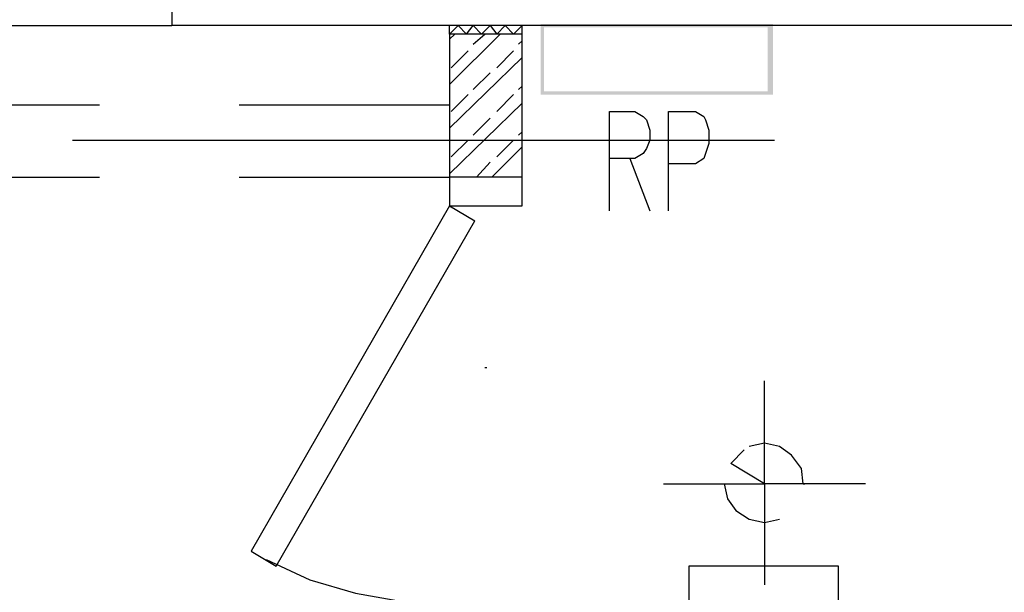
# Model space of a CAD drawing. Header units: millimetres. Extents: x 46 to 491, y -41 to 547.
# Tile 31 of 140: x 109 to 134, y 64 to 78. Entities that reach past the tile are written whole.
import ezdxf

# ---------------------------------------------------------------- set-up
doc = ezdxf.new("R2010")
doc.units = ezdxf.units.MM
doc.header["$LTSCALE"] = 10
doc.layers.add('xref', color=252, linetype='Continuous')

# ---------------------------------------------------------------- blocks, each defined once
blk = doc.blocks.new('stacja')
h = blk.add_hatch(color=5)
h.dxf.hatch_style = 2
h.paths.add_polyline_path([(68.495334, 25.950333), (68.58, 26.035), (68.495334, 27.728333)])
h = blk.add_hatch(color=5)
h.dxf.hatch_style = 2
h.paths.add_polyline_path([(68.58, 26.035), (68.495334, 27.728333), (68.58, 27.643666)])
h = blk.add_hatch(color=5)
h.dxf.hatch_style = 2
h.paths.add_polyline_path([(68.495334, 27.728333), (68.58, 27.643666), (74.337334, 27.728333)])
h = blk.add_hatch(color=5)
h.dxf.hatch_style = 2
h.paths.add_polyline_path([(68.58, 27.643666), (74.337334, 27.728333), (74.210334, 27.643666)])
h = blk.add_hatch(color=5)
h.dxf.hatch_style = 2
h.paths.add_polyline_path([(74.337334, 27.728333), (74.210334, 27.643666), (74.337334, 25.950333)])
h = blk.add_hatch(color=5)
h.dxf.hatch_style = 2
h.paths.add_polyline_path([(74.210334, 27.643666), (74.337334, 25.950333), (74.210334, 26.035)])
h = blk.add_hatch(color=5)
h.dxf.hatch_style = 2
h.paths.add_polyline_path([(74.337334, 25.950333), (74.210334, 26.035), (68.495334, 25.950333)])
h = blk.add_hatch(color=5)
h.dxf.hatch_style = 2
h.paths.add_polyline_path([(74.210334, 26.035), (68.495334, 25.950333), (68.58, 26.035)])
at = {"color": 9, "lineweight": 25}
for points in [[(110.913334, 30.607), (110.913334, 27.686), (59.224334, 27.686)], [(104.605667, 30.607), (59.224334, 30.607), (59.224334, 27.686)], [(50.630667, 27.686), (59.224334, 27.686)], [(66.632667, 27.474333), (66.802, 27.686), (67.013667, 27.474333)], [(67.818, 27.474333), (67.606334, 27.686), (67.394667, 27.474333)], [(68.029667, 23.876), (68.029667, 27.474333), (66.209334, 27.474333), (66.209334, 23.876)], [(60.917667, 25.696333), (66.209334, 25.696333)], [(60.917667, 23.876), (66.209334, 23.876)], [(68.029667, 23.876), (66.209334, 23.876)], [(66.209334, 23.156333), (61.214, 14.478)], [(66.209334, 23.156333), (66.844334, 22.775333)], [(61.214, 14.478), (61.849, 14.097), (66.844334, 22.775333)], [(76.665667, 16.171333), (74.125667, 16.171333), (74.125667, 18.753666)], [(75.099334, 16.171333), (75.057, 16.552333), (74.803, 16.891), (74.506667, 17.102666), (74.125667, 17.187333), (73.744667, 17.102666)], [(74.125667, 16.171333), (73.279, 16.679333), (73.617667, 17.018)], [(71.585667, 16.171333), (74.125667, 16.171333), (74.125667, 13.631333)], [(73.109667, 16.171333), (73.194334, 15.790333), (73.406, 15.494), (73.744667, 15.282333), (74.125667, 15.197666), (74.506667, 15.282333)], [(75.099334, 16.171333), (75.141667, 16.171333)], [(61.595, 14.266333), (62.695667, 13.758333), (63.838667, 13.419666), (65.024, 13.208), (66.209334, 13.123333)]]:
    blk.add_lwpolyline(points, dxfattribs=at)
at = {"color": 5, "lineweight": 25}
for points in [[(70.231, 23.029333), (70.231, 25.527), (70.866, 25.527), (71.077667, 25.4), (71.162334, 25.315333), (71.247, 25.061333), (71.247, 24.807333), (71.162334, 24.595666), (71.077667, 24.468666), (70.866, 24.341666), (70.231, 24.341666)], [(71.712667, 23.029333), (71.712667, 25.527), (72.39, 25.527), (72.601667, 25.4), (72.644, 25.315333), (72.728667, 25.061333), (72.728667, 24.722666), (72.644, 24.468666), (72.601667, 24.341666), (72.39, 24.214666), (71.712667, 24.214666)], [(70.739, 24.341666), (71.247, 23.029333)]]:
    blk.add_lwpolyline(points, dxfattribs=at)
at = {"color": 9, "lineweight": 25}
for points in [[(66.209334, 23.876), (66.209334, 23.156333), (68.029667, 23.156333), (68.029667, 23.876)], [(72.220667, 14.097), (72.220667, 10.371666), (75.988334, 10.371666), (75.988334, 14.097)]]:
    blk.add_lwpolyline(points, close=True, dxfattribs=at)
for points in [[(66.209334, 27.474333), (66.209334, 27.474333), (66.209334, 27.686), (66.209334, 27.686)], [(66.421, 27.686), (66.421, 27.686), (66.209334, 27.474333), (66.209334, 27.474333)], [(66.421, 27.686), (66.421, 27.686), (66.632667, 27.474333), (66.632667, 27.474333)], [(67.225334, 27.686), (67.225334, 27.686), (67.013667, 27.474333), (67.013667, 27.474333)], [(67.225334, 27.686), (67.225334, 27.686), (67.394667, 27.474333), (67.394667, 27.474333)], [(68.029667, 27.686), (68.029667, 27.686), (67.818, 27.474333), (67.818, 27.474333)], [(68.029667, 27.474333), (68.029667, 27.474333), (68.029667, 27.686), (68.029667, 27.686)], [(68.029667, 27.474333), (68.029667, 27.474333), (66.209334, 27.474333), (66.209334, 27.474333)], [(66.209334, 27.347333), (66.209334, 27.347333), (66.336334, 27.474333), (66.336334, 27.474333)], [(66.209334, 26.204333), (66.209334, 26.204333), (67.479334, 27.474333), (67.479334, 27.474333)], [(66.802, 27.220333), (66.802, 27.220333), (67.098334, 27.474333), (67.098334, 27.474333)], [(67.945, 27.220333), (67.945, 27.220333), (68.029667, 27.305), (68.029667, 27.305)], [(66.251667, 26.627666), (66.251667, 26.627666), (66.675, 27.051), (66.675, 27.051)], [(67.394667, 26.627666), (67.394667, 26.627666), (67.818, 27.051), (67.818, 27.051)], [(66.209334, 25.103666), (66.209334, 25.103666), (68.029667, 26.881666), (68.029667, 26.881666)], [(66.802, 26.077333), (66.802, 26.077333), (67.225334, 26.500666), (67.225334, 26.500666)], [(67.945, 26.077333), (67.945, 26.077333), (68.029667, 26.162), (68.029667, 26.162)], [(66.251667, 25.527), (66.251667, 25.527), (66.675, 25.950333), (66.675, 25.950333)], [(67.394667, 25.527), (67.394667, 25.527), (67.818, 25.950333), (67.818, 25.950333)], [(50.334334, 25.696333), (50.334334, 25.696333), (57.404, 25.696333), (57.404, 25.696333)], [(66.209334, 23.960666), (66.209334, 23.960666), (68.029667, 25.738666), (68.029667, 25.738666)], [(66.209334, 25.696333), (66.209334, 25.696333), (66.209334, 23.876), (66.209334, 23.876)], [(68.029667, 23.876), (68.029667, 23.876), (68.029667, 25.696333), (68.029667, 25.696333)], [(66.802, 24.934333), (66.802, 24.934333), (67.225334, 25.357666), (67.225334, 25.357666)], [(67.945, 24.934333), (67.945, 24.934333), (68.029667, 25.019), (68.029667, 25.019)], [(56.726667, 24.807333), (56.726667, 24.807333), (74.379667, 24.807333), (74.379667, 24.807333)], [(66.251667, 24.384), (66.251667, 24.384), (66.675, 24.807333), (66.675, 24.807333)], [(67.394667, 24.384), (67.394667, 24.384), (67.818, 24.807333), (67.818, 24.807333)], [(67.267667, 23.876), (67.267667, 23.876), (68.029667, 24.638), (68.029667, 24.638)], [(66.886667, 23.876), (66.886667, 23.876), (67.225334, 24.257), (67.225334, 24.257)], [(50.334334, 23.876), (50.334334, 23.876), (57.404, 23.876), (57.404, 23.876)], [(67.098334, 19.092333), (67.098334, 19.092333), (67.140667, 19.092333), (67.140667, 19.092333)]]:
    blk.add_open_spline(points, degree=3, dxfattribs=at)

msp = doc.modelspace()

# ---------------------------------------------------------------- block references
at = {"layer": 'xref'}
msp.add_blockref('stacja', (53.992334, 50.410128), dxfattribs=at)

doc.saveas('drawing.dxf')
